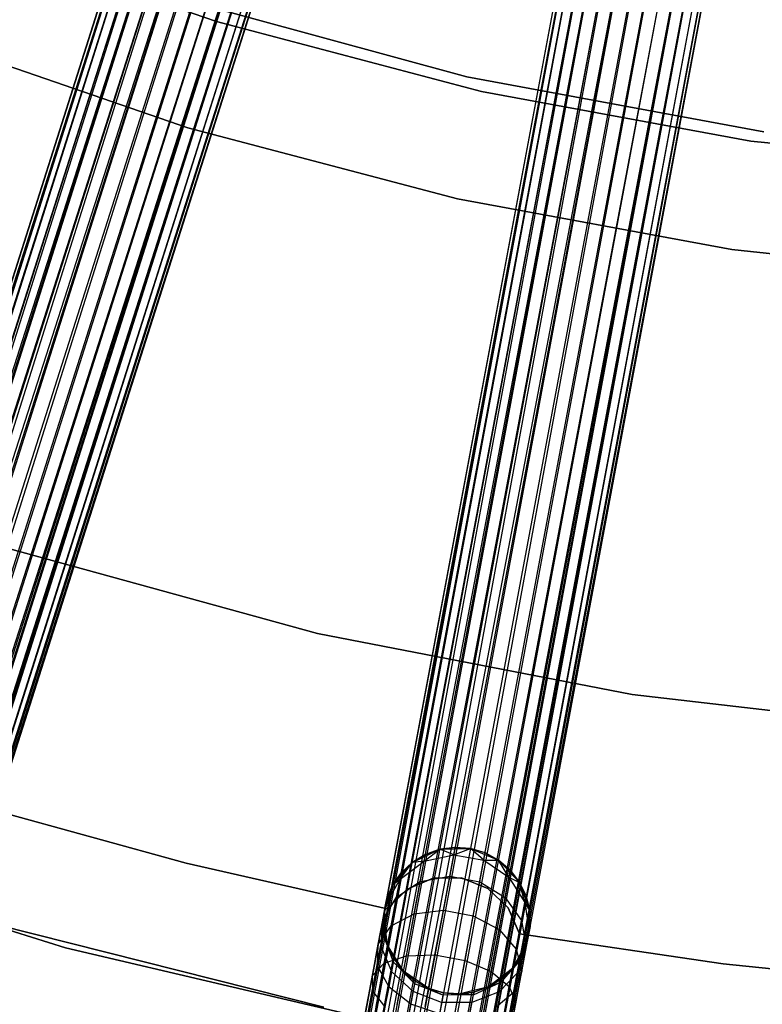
# Model space of a CAD drawing. Extents: x -189 to 189, y -189 to 189.
# Tile 88 of 256: x -17 to -7, y -61 to -47. Entities that reach past the tile are written whole.
import ezdxf

# ---------------------------------------------------------------- set-up
doc = ezdxf.new("R2010")
doc.units = 0
doc.header["$LTSCALE"] = 25.4
doc.layers.get('0').update_dxf_attribs({"linetype": 'CONTINUOUS'})

# ---------------------------------------------------------------- blocks, each defined once
blk = doc.blocks.new('CAMELEON-KENAI-C-12244_STL')
at = {"color": 0}
for p, q in [((-51.993, -160.263, -9.395), (-14.026, -40.915, -9.395)), ((-51.993, -160.263, -9.395), (-14.026, -40.915, -9.395)), ((-51.993, -160.263, -9.395), (-13.985, -40.928, -9.191)), ((-51.993, -160.263, -9.395), (-13.985, -40.928, -9.191)), ((-51.952, -160.276, -9.809), (-14.026, -40.915, -9.605)), ((-51.952, -160.276, -9.809), (-14.026, -40.915, -9.395)), ((-51.952, -160.276, -9.809), (-14.026, -40.915, -9.605)), ((-51.952, -160.276, -9.809), (-14.026, -40.915, -9.395)), ((-51.952, -160.276, -9.809), (-13.985, -40.928, -9.809)), ((-51.952, -160.276, -9.809), (-13.985, -40.928, -9.809)), ((-51.871, -160.302, -9), (-13.985, -40.928, -9.191)), ((-51.871, -160.302, -9), (-13.985, -40.928, -9.191)), ((-51.754, -160.339, -10.169), (-13.985, -40.928, -9.809)), ((-51.754, -160.339, -10.169), (-13.985, -40.928, -9.809)), ((-51.871, -160.302, -9), (-13.904, -40.954, -9)), ((-51.871, -160.302, -9), (-13.904, -40.954, -9)), ((-13.787, -40.991, -8.831), (-51.871, -160.302, -9)), ((-13.787, -40.991, -8.831), (-51.871, -160.302, -9)), ((-13.639, -41.039, -8.691), (-51.871, -160.302, -9)), ((-13.639, -41.039, -8.691), (-51.871, -160.302, -9)), ((-51.754, -160.339, -10.169), (-13.904, -40.954, -10)), ((-51.754, -160.339, -10.169), (-13.904, -40.954, -10)), ((-51.754, -160.339, -10.169), (-13.787, -40.991, -10.169)), ((-51.754, -160.339, -10.169), (-13.787, -40.991, -10.169)), ((-51.606, -160.387, -8.691), (-13.639, -41.039, -8.691)), ((-51.606, -160.387, -8.691), (-13.639, -41.039, -8.691)), ((-51.433, -160.441, -10.414), (-13.787, -40.991, -10.169)), ((-51.433, -160.441, -10.414), (-13.787, -40.991, -10.169)), ((-51.433, -160.441, -10.414), (-13.639, -41.039, -10.309)), ((-51.433, -160.441, -10.414), (-13.639, -41.039, -10.309)), ((-13.466, -41.093, -8.586), (-51.606, -160.387, -8.691)), ((-13.466, -41.093, -8.586), (-51.606, -160.387, -8.691)), ((-13.277, -41.154, -8.522), (-51.606, -160.387, -8.691)), ((-13.277, -41.154, -8.522), (-51.606, -160.387, -8.691)), ((-51.433, -160.441, -10.414), (-13.466, -41.093, -10.414)), ((-51.433, -160.441, -10.414), (-13.466, -41.093, -10.414)), ((-13.277, -41.154, -8.522), (-51.244, -160.502, -8.522)), ((-13.277, -41.154, -8.522), (-51.244, -160.502, -8.522)), ((-13.466, -41.093, -10.414), (-51.046, -160.565, -10.5)), ((-13.466, -41.093, -10.414), (-51.046, -160.565, -10.5)), ((-13.277, -41.154, -10.478), (-51.046, -160.565, -10.5)), ((-13.277, -41.154, -10.478), (-51.046, -160.565, -10.5)), ((-13.078, -41.217, -8.5), (-51.046, -160.565, -8.5)), ((-13.078, -41.217, -8.5), (-51.046, -160.565, -8.5)), ((-13.078, -41.217, -10.5), (-51.046, -160.565, -10.5)), ((-13.078, -41.217, -10.5), (-51.046, -160.565, -10.5)), ((-50.848, -160.628, -8.522), (-12.88, -41.28, -8.522)), ((-50.848, -160.628, -8.522), (-12.88, -41.28, -8.522)), ((-13.078, -41.217, -10.5), (-50.658, -160.688, -10.414)), ((-13.078, -41.217, -10.5), (-50.658, -160.688, -10.414)), ((-12.88, -41.28, -10.478), (-50.658, -160.688, -10.414)), ((-12.88, -41.28, -10.478), (-50.658, -160.688, -10.414)), ((-12.691, -41.34, -8.586), (-50.848, -160.628, -8.522)), ((-12.691, -41.34, -8.586), (-50.848, -160.628, -8.522)), ((-12.518, -41.395, -8.691), (-50.848, -160.628, -8.522)), ((-12.518, -41.395, -8.691), (-50.848, -160.628, -8.522)), ((-50.658, -160.688, -10.414), (-12.691, -41.34, -10.414)), ((-50.658, -160.688, -10.414), (-12.691, -41.34, -10.414)), ((-50.658, -160.688, -10.414), (-12.518, -41.395, -10.309)), ((-50.658, -160.688, -10.414), (-12.518, -41.395, -10.309)), ((-12.518, -41.395, -8.691), (-50.486, -160.743, -8.691)), ((-12.518, -41.395, -8.691), (-50.486, -160.743, -8.691)), ((-12.37, -41.442, -8.831), (-50.486, -160.743, -8.691)), ((-12.37, -41.442, -8.831), (-50.486, -160.743, -8.691)), ((-50.338, -160.79, -10.169), (-12.518, -41.395, -10.309)), ((-50.338, -160.79, -10.169), (-12.518, -41.395, -10.309)), ((-50.338, -160.79, -10.169), (-12.37, -41.442, -10.169)), ((-50.338, -160.79, -10.169), (-12.37, -41.442, -10.169)), ((-12.37, -41.442, -8.831), (-50.22, -160.827, -9)), ((-12.37, -41.442, -8.831), (-50.22, -160.827, -9)), ((-50.139, -160.853, -9.809), (-12.37, -41.442, -10.169)), ((-50.139, -160.853, -9.809), (-12.37, -41.442, -10.169)), ((-12.253, -41.479, -9), (-50.22, -160.827, -9)), ((-12.253, -41.479, -9), (-50.22, -160.827, -9)), ((-50.22, -160.827, -9), (-12.172, -41.505, -9.191)), ((-50.22, -160.827, -9), (-12.172, -41.505, -9.191)), ((-50.22, -160.827, -9), (-12.131, -41.518, -9.395)), ((-50.22, -160.827, -9), (-12.131, -41.518, -9.395)), ((-50.139, -160.853, -9.809), (-12.253, -41.479, -10)), ((-50.139, -160.853, -9.809), (-12.253, -41.479, -10)), ((-50.139, -160.853, -9.809), (-12.172, -41.505, -9.809)), ((-50.139, -160.853, -9.809), (-12.172, -41.505, -9.809)), ((-50.098, -160.866, -9.395), (-12.172, -41.505, -9.809)), ((-50.098, -160.866, -9.395), (-12.172, -41.505, -9.809)), ((-50.098, -160.866, -9.395), (-12.131, -41.518, -9.395)), ((-50.098, -160.866, -9.395), (-12.131, -41.518, -9.605)), ((-50.098, -160.866, -9.395), (-12.131, -41.518, -9.395)), ((-50.098, -160.866, -9.395), (-12.131, -41.518, -9.605)), ((-31.906, -165.44, -9.395), (-8.892, -42.331, -9.395)), ((-31.906, -165.44, -9.395), (-8.892, -42.331, -9.395)), ((-31.906, -165.44, -9.395), (-8.85, -42.339, -9.191)), ((-31.906, -165.44, -9.395), (-8.85, -42.339, -9.191)), ((-31.863, -165.448, -9.809), (-8.892, -42.331, -9.605)), ((-31.863, -165.448, -9.809), (-8.892, -42.331, -9.395)), ((-31.863, -165.448, -9.809), (-8.892, -42.331, -9.605)), ((-31.863, -165.448, -9.809), (-8.892, -42.331, -9.395)), ((-31.863, -165.448, -9.809), (-8.85, -42.339, -9.809)), ((-31.863, -165.448, -9.809), (-8.85, -42.339, -9.809)), ((-31.779, -165.464, -9), (-8.85, -42.339, -9.191)), ((-31.779, -165.464, -9), (-8.85, -42.339, -9.191)), ((-31.779, -165.464, -9), (-8.766, -42.354, -9)), ((-31.779, -165.464, -9), (-8.766, -42.354, -9)), ((-8.645, -42.377, -8.831), (-31.779, -165.464, -9)), ((-8.645, -42.377, -8.831), (-31.779, -165.464, -9)), ((-8.493, -42.405, -8.691), (-31.779, -165.464, -9)), ((-8.493, -42.405, -8.691), (-31.779, -165.464, -9)), ((-31.658, -165.486, -10.169), (-8.85, -42.339, -9.809)), ((-31.658, -165.486, -10.169), (-8.85, -42.339, -9.809)), ((-31.658, -165.486, -10.169), (-8.766, -42.354, -10)), ((-31.658, -165.486, -10.169), (-8.766, -42.354, -10)), ((-31.658, -165.486, -10.169), (-8.645, -42.377, -10.169)), ((-31.658, -165.486, -10.169), (-8.645, -42.377, -10.169)), ((-31.506, -165.515, -8.691), (-8.493, -42.405, -8.691)), ((-31.506, -165.515, -8.691), (-8.493, -42.405, -8.691)), ((-31.328, -165.548, -10.414), (-8.645, -42.377, -10.169)), ((-31.328, -165.548, -10.414), (-8.645, -42.377, -10.169)), ((-31.328, -165.548, -10.414), (-8.493, -42.405, -10.309)), ((-31.328, -165.548, -10.414), (-8.493, -42.405, -10.309)), ((-8.315, -42.439, -8.586), (-31.506, -165.515, -8.691)), ((-8.315, -42.439, -8.586), (-31.506, -165.515, -8.691)), ((-8.119, -42.475, -8.522), (-31.506, -165.515, -8.691)), ((-8.119, -42.475, -8.522), (-31.506, -165.515, -8.691)), ((-31.328, -165.548, -10.414), (-8.315, -42.439, -10.414)), ((-31.328, -165.548, -10.414), (-8.315, -42.439, -10.414)), ((-8.119, -42.475, -8.522), (-31.132, -165.584, -8.522)), ((-8.119, -42.475, -8.522), (-31.132, -165.584, -8.522)), ((-8.315, -42.439, -10.414), (-30.928, -165.623, -10.5)), ((-8.315, -42.439, -10.414), (-30.928, -165.623, -10.5)), ((-8.119, -42.475, -10.478), (-30.928, -165.623, -10.5)), ((-8.119, -42.475, -10.478), (-30.928, -165.623, -10.5)), ((-7.915, -42.513, -8.5), (-30.928, -165.623, -8.5)), ((-7.915, -42.513, -8.5), (-30.928, -165.623, -8.5)), ((-7.915, -42.513, -10.5), (-30.928, -165.623, -10.5)), ((-7.915, -42.513, -10.5), (-30.928, -165.623, -10.5)), ((-7.915, -42.513, -10.5), (-30.528, -165.697, -10.414)), ((-7.915, -42.513, -10.5), (-30.528, -165.697, -10.414)), ((-30.724, -165.661, -8.522), (-7.71, -42.552, -8.522)), ((-30.724, -165.661, -8.522), (-7.71, -42.552, -8.522)), ((-7.515, -42.588, -8.586), (-30.724, -165.661, -8.522)), ((-7.515, -42.588, -8.586), (-30.724, -165.661, -8.522)), ((-7.337, -42.621, -8.691), (-30.724, -165.661, -8.522)), ((-7.337, -42.621, -8.691), (-30.724, -165.661, -8.522)), ((-7.71, -42.552, -10.478), (-30.528, -165.697, -10.414)), ((-7.71, -42.552, -10.478), (-30.528, -165.697, -10.414)), ((-30.528, -165.697, -10.414), (-7.515, -42.588, -10.414)), ((-30.528, -165.697, -10.414), (-7.515, -42.588, -10.414)), ((-30.528, -165.697, -10.414), (-7.337, -42.621, -10.309)), ((-30.528, -165.697, -10.414), (-7.337, -42.621, -10.309)), ((-7.337, -42.621, -8.691), (-30.35, -165.731, -8.691)), ((-7.337, -42.621, -8.691), (-30.35, -165.731, -8.691)), ((-7.184, -42.65, -8.831), (-30.35, -165.731, -8.691)), ((-7.184, -42.65, -8.831), (-30.35, -165.731, -8.691)), ((-30.197, -165.759, -10.169), (-7.337, -42.621, -10.309)), ((-30.197, -165.759, -10.169), (-7.337, -42.621, -10.309)), ((-30.197, -165.759, -10.169), (-7.184, -42.65, -10.169)), ((-30.197, -165.759, -10.169), (-7.184, -42.65, -10.169)), ((-7.184, -42.65, -8.831), (-30.077, -165.782, -9)), ((-7.184, -42.65, -8.831), (-30.077, -165.782, -9)), ((-7.064, -42.673, -9), (-30.077, -165.782, -9)), ((-7.064, -42.673, -9), (-30.077, -165.782, -9)), ((-29.993, -165.797, -9.809), (-7.184, -42.65, -10.169)), ((-29.993, -165.797, -9.809), (-7.184, -42.65, -10.169)), ((-29.993, -165.797, -9.809), (-7.064, -42.673, -10)), ((-29.993, -165.797, -9.809), (-7.064, -42.673, -10)), ((-30.077, -165.782, -9), (-6.98, -42.688, -9.191)), ((-30.077, -165.782, -9), (-6.98, -42.688, -9.191)), ((-30.077, -165.782, -9), (-6.937, -42.696, -9.395)), ((-30.077, -165.782, -9), (-6.937, -42.696, -9.395)), ((-29.993, -165.797, -9.809), (-6.98, -42.688, -9.809)), ((-29.993, -165.797, -9.809), (-6.98, -42.688, -9.809)), ((-29.95, -165.805, -9.395), (-6.98, -42.688, -9.809)), ((-29.95, -165.805, -9.395), (-6.98, -42.688, -9.809)), ((-29.95, -165.805, -9.395), (-6.937, -42.696, -9.395)), ((-29.95, -165.805, -9.395), (-6.937, -42.696, -9.605)), ((-29.95, -165.805, -9.395), (-6.937, -42.696, -9.395)), ((-29.95, -165.805, -9.395), (-6.937, -42.696, -9.605)), ((-17.874, -45.946, -167), (-14.349, -47.167, -167)), ((-14.349, -47.167, -160.5), (-17.874, -45.946, -160.5)), ((-14.349, -47.167, -160.5), (-17.874, -45.946, -160.5)), ((-17.874, -45.946, -167), (-14.349, -47.167, -167)), ((-10.942, -47.919, -167), (-14.913, -46.834, -167)), ((-14.913, -46.834, -168), (-10.942, -47.919, -168)), ((-14.913, -46.834, -168), (-10.942, -47.919, -168)), ((-10.942, -47.919, -167), (-14.913, -46.834, -167)), ((-14.349, -47.167, -167), (-10.741, -48.118, -167)), ((-10.741, -48.118, -160.5), (-14.349, -47.167, -160.5)), ((-14.349, -47.167, -160.5), (-14.349, -47.167, -167)), ((-14.349, -47.167, -160.5), (-14.349, -47.167, -167)), ((-10.741, -48.118, -160.5), (-14.349, -47.167, -160.5)), ((-14.349, -47.167, -167), (-10.741, -48.118, -167)), ((-14.742, -48.615, -167), (-18.333, -47.377, -167)), ((-18.333, -47.377, -160.5), (-14.742, -48.615, -160.5)), ((-14.742, -48.615, -167), (-18.333, -47.377, -167)), ((-18.333, -47.377, -160.5), (-14.742, -48.615, -160.5)), ((-6.894, -48.668, -167), (-10.942, -47.919, -167)), ((-10.942, -47.919, -168), (-6.894, -48.668, -168)), ((-10.942, -47.919, -168), (-6.894, -48.668, -168)), ((-10.942, -47.919, -168), (-10.942, -47.919, -167)), ((-6.894, -48.668, -167), (-10.942, -47.919, -167)), ((-10.942, -47.919, -168), (-10.942, -47.919, -167)), ((-10.741, -48.118, -167), (-7.072, -48.794, -167)), ((-7.072, -48.794, -160.5), (-10.741, -48.118, -160.5)), ((-10.741, -48.118, -167), (-10.741, -48.118, -160.5)), ((-7.072, -48.794, -160.5), (-10.741, -48.118, -160.5)), ((-10.741, -48.118, -167), (-7.072, -48.794, -167)), ((-10.741, -48.118, -167), (-10.741, -48.118, -160.5)), ((-11.068, -49.582, -167), (-14.742, -48.615, -167)), ((-14.742, -48.615, -160.5), (-11.068, -49.582, -160.5)), ((-14.742, -48.615, -167), (-14.742, -48.615, -160.5)), ((-11.068, -49.582, -167), (-14.742, -48.615, -167)), ((-14.742, -48.615, -160.5), (-11.068, -49.582, -160.5)), ((-14.742, -48.615, -167), (-14.742, -48.615, -160.5)), ((-7.072, -48.794, -167), (-3.361, -49.19, -167)), ((-3.361, -49.19, -160.5), (-7.072, -48.794, -160.5)), ((-7.072, -48.794, -160.5), (-7.072, -48.794, -167)), ((-7.072, -48.794, -160.5), (-7.072, -48.794, -167)), ((-3.361, -49.19, -160.5), (-7.072, -48.794, -160.5)), ((-7.072, -48.794, -167), (-3.361, -49.19, -167)), ((-7.332, -50.272, -167), (-11.068, -49.582, -167)), ((-11.068, -49.582, -160.5), (-7.332, -50.272, -160.5)), ((-11.068, -49.582, -160.5), (-7.332, -50.272, -160.5)), ((-11.068, -49.582, -167), (-11.068, -49.582, -160.5)), ((-7.332, -50.272, -167), (-11.068, -49.582, -167)), ((-11.068, -49.582, -167), (-11.068, -49.582, -160.5)), ((-3.556, -50.68, -167), (-7.332, -50.272, -167)), ((-7.332, -50.272, -160.5), (-3.556, -50.68, -160.5)), ((-7.332, -50.272, -167), (-7.332, -50.272, -160.5)), ((-3.556, -50.68, -167), (-7.332, -50.272, -167)), ((-7.332, -50.272, -160.5), (-3.556, -50.68, -160.5)), ((-7.332, -50.272, -167), (-7.332, -50.272, -160.5)), ((-17.183, -54.35, -167), (-12.972, -55.507, -167)), ((-12.972, -55.507, -165), (-17.183, -54.35, -165)), ((-12.972, -55.507, -165), (-17.183, -54.35, -165)), ((-17.183, -54.35, -167), (-12.972, -55.507, -167)), ((-12.972, -55.507, -167), (-8.686, -56.338, -167)), ((-8.686, -56.338, -165), (-12.972, -55.507, -165)), ((-12.972, -55.507, -165), (-12.972, -55.507, -167)), ((-12.972, -55.507, -165), (-12.972, -55.507, -167)), ((-8.686, -56.338, -165), (-12.972, -55.507, -165)), ((-12.972, -55.507, -167), (-8.686, -56.338, -167)), ((-8.686, -56.338, -167), (-4.348, -56.839, -167)), ((-4.348, -56.839, -165), (-8.686, -56.338, -165)), ((-8.686, -56.338, -165), (-8.686, -56.338, -167)), ((-8.686, -56.338, -165), (-8.686, -56.338, -167)), ((-4.348, -56.839, -165), (-8.686, -56.338, -165)), ((-8.686, -56.338, -167), (-4.348, -56.839, -167)), ((-14.764, -58.638, -165), (-17.47, -57.889, -165)), ((-17.47, -57.889, -167), (-14.764, -58.638, -167)), ((-17.47, -57.889, -167), (-14.764, -58.638, -167)), ((-14.764, -58.638, -165), (-17.47, -57.889, -165)), ((-16.408, -59.791, -160.5), (-20.882, -58.378, -160.5)), ((-20.882, -58.378, -170), (-16.408, -59.791, -170)), ((-20.882, -58.378, -170), (-16.408, -59.791, -170)), ((-16.408, -59.791, -160.5), (-20.882, -58.378, -160.5)), ((-11.683, -58.626, -167), (-11.307, -58.448, -167)), ((-11.683, -58.626, -167), (-11.307, -58.448, -167)), ((-11.522, -58.611, -160.773), (-11.307, -58.448, -161.5)), ((-11.522, -58.611, -160.773), (-11.307, -58.448, -161.5)), ((-11.307, -58.448, -161.5), (-11.504, -58.517, -161.5)), ((-11.504, -58.517, -161.5), (-11.307, -58.448, -167)), ((-11.504, -58.517, -161.5), (-11.307, -58.448, -167)), ((-11.307, -58.448, -161.5), (-11.504, -58.517, -161.5)), ((-11.1, -58.421, -161.5), (-11.307, -58.448, -161.5)), ((-11.307, -58.448, -167), (-11.1, -58.421, -161.5)), ((-11.1, -58.421, -161.5), (-11.307, -58.448, -161.5)), ((-11.307, -58.448, -167), (-11.1, -58.421, -161.5)), ((-11.307, -58.448, -167), (-10.892, -58.438, -167)), ((-11.307, -58.448, -167), (-10.892, -58.438, -167)), ((-11.119, -58.521, -160.729), (-11.307, -58.448, -161.5)), ((-11.119, -58.521, -160.729), (-11.307, -58.448, -161.5)), ((-11.307, -58.448, -161.5), (-11.307, -58.448, -167)), ((-11.307, -58.448, -161.5), (-11.307, -58.448, -167)), ((-11.119, -58.521, -160.729), (-11.1, -58.421, -161.5)), ((-11.119, -58.521, -160.729), (-11.1, -58.421, -161.5)), ((-11.119, -58.521, -160.729), (-10.892, -58.438, -161.5)), ((-11.119, -58.521, -160.729), (-10.892, -58.438, -161.5)), ((-10.892, -58.438, -161.5), (-11.1, -58.421, -161.5)), ((-11.1, -58.421, -161.5), (-10.892, -58.438, -167)), ((-10.892, -58.438, -161.5), (-11.1, -58.421, -161.5)), ((-11.1, -58.421, -161.5), (-10.892, -58.438, -167)), ((-10.892, -58.438, -167), (-10.508, -58.597, -167)), ((-10.71, -58.597, -160.729), (-10.892, -58.438, -161.5)), ((-10.71, -58.597, -160.729), (-10.892, -58.438, -161.5)), ((-10.691, -58.497, -161.5), (-10.892, -58.438, -161.5)), ((-10.892, -58.438, -161.5), (-10.892, -58.438, -167)), ((-10.892, -58.438, -161.5), (-10.892, -58.438, -167)), ((-10.691, -58.497, -161.5), (-10.892, -58.438, -161.5)), ((-10.691, -58.497, -161.5), (-10.892, -58.438, -167)), ((-10.691, -58.497, -161.5), (-10.892, -58.438, -167)), ((-10.892, -58.438, -167), (-10.508, -58.597, -167)), ((-10.71, -58.597, -160.729), (-10.691, -58.497, -161.5)), ((-10.71, -58.597, -160.729), (-10.691, -58.497, -161.5)), ((-10.508, -58.597, -161.5), (-10.691, -58.497, -161.5)), ((-10.691, -58.497, -161.5), (-10.508, -58.597, -167)), ((-10.691, -58.497, -161.5), (-10.508, -58.597, -167)), ((-10.508, -58.597, -161.5), (-10.691, -58.497, -161.5)), ((-12.027, -59.261, -165), (-14.764, -58.638, -165)), ((-14.764, -58.638, -165), (-14.764, -58.638, -167)), ((-14.764, -58.638, -167), (-12.027, -59.261, -167)), ((-14.764, -58.638, -165), (-14.764, -58.638, -167)), ((-14.764, -58.638, -167), (-12.027, -59.261, -167)), ((-12.027, -59.261, -165), (-14.764, -58.638, -165)), ((-11.953, -58.942, -167), (-11.683, -58.626, -167)), ((-11.953, -58.942, -167), (-11.683, -58.626, -167)), ((-11.85, -58.854, -160.853), (-11.522, -58.611, -160.773)), ((-11.85, -58.854, -160.853), (-11.522, -58.611, -160.773)), ((-11.85, -58.854, -160.853), (-11.683, -58.626, -161.5)), ((-11.85, -58.854, -160.853), (-11.683, -58.626, -161.5)), ((-11.683, -58.626, -161.5), (-11.835, -58.77, -161.5)), ((-11.835, -58.77, -161.5), (-11.683, -58.626, -167)), ((-11.835, -58.77, -161.5), (-11.683, -58.626, -167)), ((-11.683, -58.626, -161.5), (-11.835, -58.77, -161.5)), ((-11.504, -58.517, -161.5), (-11.683, -58.626, -161.5)), ((-11.683, -58.626, -167), (-11.504, -58.517, -161.5)), ((-11.504, -58.517, -161.5), (-11.683, -58.626, -161.5)), ((-11.683, -58.626, -167), (-11.504, -58.517, -161.5)), ((-11.522, -58.611, -160.773), (-11.683, -58.626, -161.5)), ((-11.522, -58.611, -160.773), (-11.683, -58.626, -161.5)), ((-11.683, -58.626, -161.5), (-11.683, -58.626, -167)), ((-11.683, -58.626, -161.5), (-11.683, -58.626, -167)), ((-11.574, -58.887, -160.095), (-11.522, -58.611, -160.773)), ((-11.574, -58.887, -160.095), (-11.522, -58.611, -160.773)), ((-11.522, -58.611, -160.773), (-11.504, -58.517, -161.5)), ((-11.522, -58.611, -160.773), (-11.504, -58.517, -161.5)), ((-11.522, -58.611, -160.773), (-11.119, -58.521, -160.729)), ((-11.522, -58.611, -160.773), (-11.119, -58.521, -160.729)), ((-11.173, -58.813, -160.011), (-11.119, -58.521, -160.729)), ((-11.173, -58.813, -160.011), (-11.119, -58.521, -160.729)), ((-11.119, -58.521, -160.729), (-10.71, -58.597, -160.729)), ((-11.119, -58.521, -160.729), (-10.71, -58.597, -160.729)), ((-10.765, -58.89, -160.011), (-10.71, -58.597, -160.729)), ((-10.765, -58.89, -160.011), (-10.71, -58.597, -160.729)), ((-10.71, -58.597, -160.729), (-10.508, -58.597, -161.5)), ((-10.71, -58.597, -160.729), (-10.508, -58.597, -161.5)), ((-10.71, -58.597, -160.729), (-10.367, -58.827, -160.773)), ((-10.71, -58.597, -160.729), (-10.367, -58.827, -160.773)), ((-10.508, -58.597, -167), (-10.222, -58.899, -167)), ((-10.367, -58.827, -160.773), (-10.508, -58.597, -161.5)), ((-10.367, -58.827, -160.773), (-10.508, -58.597, -161.5)), ((-10.349, -58.733, -161.5), (-10.508, -58.597, -161.5)), ((-10.508, -58.597, -167), (-10.349, -58.733, -161.5)), ((-10.508, -58.597, -167), (-10.222, -58.899, -167)), ((-10.508, -58.597, -161.5), (-10.508, -58.597, -167)), ((-10.508, -58.597, -161.5), (-10.508, -58.597, -167)), ((-10.349, -58.733, -161.5), (-10.508, -58.597, -161.5)), ((-10.508, -58.597, -167), (-10.349, -58.733, -161.5)), ((-11.835, -58.77, -161.5), (-11.953, -58.942, -161.5)), ((-11.953, -58.942, -167), (-11.835, -58.77, -161.5)), ((-11.835, -58.77, -161.5), (-11.953, -58.942, -161.5)), ((-11.953, -58.942, -167), (-11.835, -58.77, -161.5)), ((-11.85, -58.854, -160.853), (-11.835, -58.77, -161.5)), ((-11.85, -58.854, -160.853), (-11.835, -58.77, -161.5)), ((-10.367, -58.827, -160.773), (-10.349, -58.733, -161.5)), ((-10.367, -58.827, -160.773), (-10.349, -58.733, -161.5)), ((-10.222, -58.899, -161.5), (-10.349, -58.733, -161.5)), ((-10.349, -58.733, -161.5), (-10.222, -58.899, -167)), ((-10.349, -58.733, -161.5), (-10.222, -58.899, -167)), ((-10.222, -58.899, -161.5), (-10.349, -58.733, -161.5)), ((-12.047, -59.206, -160.955), (-11.85, -58.854, -160.853)), ((-12.047, -59.206, -160.955), (-11.85, -58.854, -160.853)), ((-11.85, -58.854, -160.853), (-11.953, -58.942, -161.5)), ((-11.85, -58.854, -160.853), (-11.953, -58.942, -161.5)), ((-11.896, -59.099, -160.25), (-11.85, -58.854, -160.853)), ((-11.896, -59.099, -160.25), (-11.85, -58.854, -160.853)), ((-11.896, -59.099, -160.25), (-11.574, -58.887, -160.095)), ((-11.896, -59.099, -160.25), (-11.574, -58.887, -160.095)), ((-11.399, -58.841, -165), (-11.754, -58.99, -165)), ((-11.754, -58.99, -167), (-11.399, -58.841, -167)), ((-11.754, -58.99, -167), (-11.399, -58.841, -167)), ((-11.399, -58.841, -165), (-11.754, -58.99, -165)), ((-11.656, -59.326, -159.514), (-11.574, -58.887, -160.095)), ((-11.656, -59.326, -159.514), (-11.574, -58.887, -160.095)), ((-11.574, -58.887, -160.095), (-11.173, -58.813, -160.011)), ((-11.574, -58.887, -160.095), (-11.173, -58.813, -160.011)), ((-11.014, -58.838, -165), (-11.399, -58.841, -165)), ((-11.399, -58.841, -167), (-11.014, -58.838, -167)), ((-11.399, -58.841, -167), (-11.014, -58.838, -167)), ((-11.014, -58.838, -165), (-11.399, -58.841, -165)), ((-11.399, -58.841, -165), (-11.399, -58.841, -167)), ((-11.399, -58.841, -165), (-11.399, -58.841, -167)), ((-11.26, -59.278, -159.394), (-11.173, -58.813, -160.011)), ((-11.26, -59.278, -159.394), (-11.173, -58.813, -160.011)), ((-11.173, -58.813, -160.011), (-10.765, -58.89, -160.011)), ((-11.173, -58.813, -160.011), (-10.765, -58.89, -160.011)), ((-10.656, -58.981, -165), (-11.014, -58.838, -165)), ((-11.014, -58.838, -165), (-11.014, -58.838, -167)), ((-11.014, -58.838, -167), (-10.656, -58.981, -167)), ((-11.014, -58.838, -165), (-11.014, -58.838, -167)), ((-11.014, -58.838, -167), (-10.656, -58.981, -167)), ((-10.656, -58.981, -165), (-11.014, -58.838, -165)), ((-10.852, -59.355, -159.394), (-10.765, -58.89, -160.011)), ((-10.852, -59.355, -159.394), (-10.765, -58.89, -160.011)), ((-10.765, -58.89, -160.011), (-10.418, -59.103, -160.095)), ((-10.765, -58.89, -160.011), (-10.418, -59.103, -160.095)), ((-10.418, -59.103, -160.095), (-10.367, -58.827, -160.773)), ((-10.418, -59.103, -160.095), (-10.367, -58.827, -160.773)), ((-10.367, -58.827, -160.773), (-10.222, -58.899, -161.5)), ((-10.367, -58.827, -160.773), (-10.222, -58.899, -161.5)), ((-10.367, -58.827, -160.773), (-10.148, -59.172, -160.853)), ((-10.367, -58.827, -160.773), (-10.148, -59.172, -160.853)), ((-10.222, -58.899, -167), (-10.084, -59.292, -167)), ((-10.148, -59.172, -160.853), (-10.222, -58.899, -161.5)), ((-10.148, -59.172, -160.853), (-10.222, -58.899, -161.5)), ((-10.132, -59.088, -161.5), (-10.222, -58.899, -161.5)), ((-10.222, -58.899, -167), (-10.132, -59.088, -161.5)), ((-10.222, -58.899, -167), (-10.084, -59.292, -167)), ((-10.222, -58.899, -161.5), (-10.222, -58.899, -167)), ((-10.222, -58.899, -161.5), (-10.222, -58.899, -167)), ((-10.132, -59.088, -161.5), (-10.222, -58.899, -161.5)), ((-10.222, -58.899, -167), (-10.132, -59.088, -161.5)), ((-12.072, -59.341, -167), (-11.953, -58.942, -167)), ((-12.072, -59.341, -167), (-11.953, -58.942, -167)), ((-12.047, -59.206, -160.955), (-11.953, -58.942, -161.5)), ((-12.047, -59.206, -160.955), (-11.953, -58.942, -161.5)), ((-11.953, -58.942, -161.5), (-12.034, -59.135, -161.5)), ((-12.034, -59.135, -161.5), (-11.953, -58.942, -167)), ((-12.034, -59.135, -161.5), (-11.953, -58.942, -167)), ((-11.953, -58.942, -161.5), (-12.034, -59.135, -161.5)), ((-11.754, -58.99, -165), (-12.027, -59.261, -165)), ((-12.027, -59.261, -167), (-11.754, -58.99, -167)), ((-12.027, -59.261, -167), (-11.754, -58.99, -167)), ((-11.754, -58.99, -165), (-12.027, -59.261, -165)), ((-11.953, -58.942, -161.5), (-11.953, -58.942, -167)), ((-11.953, -58.942, -161.5), (-11.953, -58.942, -167)), ((-11.754, -58.99, -165), (-11.754, -58.99, -167)), ((-11.754, -58.99, -165), (-11.754, -58.99, -167)), ((-10.379, -59.247, -165), (-10.656, -58.981, -165)), ((-10.656, -58.981, -165), (-10.656, -58.981, -167)), ((-10.656, -58.981, -167), (-10.379, -59.247, -167)), ((-10.656, -58.981, -165), (-10.656, -58.981, -167)), ((-10.656, -58.981, -167), (-10.379, -59.247, -167)), ((-10.379, -59.247, -165), (-10.656, -58.981, -165)), ((-12.086, -59.412, -160.448), (-11.896, -59.099, -160.25)), ((-12.086, -59.412, -160.448), (-11.896, -59.099, -160.25)), ((-12.072, -59.341, -167), (-12.034, -59.135, -161.5)), ((-12.072, -59.341, -167), (-12.034, -59.135, -161.5)), ((-12.047, -59.206, -160.955), (-12.034, -59.135, -161.5)), ((-12.047, -59.206, -160.955), (-12.034, -59.135, -161.5)), ((-11.969, -59.49, -159.732), (-11.896, -59.099, -160.25)), ((-11.969, -59.49, -159.732), (-11.896, -59.099, -160.25)), ((-10.5, -59.542, -159.514), (-10.418, -59.103, -160.095)), ((-10.5, -59.542, -159.514), (-10.418, -59.103, -160.095)), ((-10.418, -59.103, -160.095), (-10.194, -59.417, -160.25)), ((-10.418, -59.103, -160.095), (-10.194, -59.417, -160.25)), ((-10.194, -59.417, -160.25), (-10.148, -59.172, -160.853)), ((-10.194, -59.417, -160.25), (-10.148, -59.172, -160.853)), ((-10.148, -59.172, -160.853), (-10.132, -59.088, -161.5)), ((-10.148, -59.172, -160.853), (-10.132, -59.088, -161.5)), ((-10.148, -59.172, -160.853), (-10.084, -59.292, -161.5)), ((-10.148, -59.172, -160.853), (-10.084, -59.292, -161.5)), ((-10.148, -59.172, -160.853), (-10.092, -59.571, -160.955)), ((-10.148, -59.172, -160.853), (-10.092, -59.571, -160.955)), ((-10.084, -59.292, -161.5), (-10.132, -59.088, -161.5)), ((-10.132, -59.088, -161.5), (-10.084, -59.292, -167)), ((-10.132, -59.088, -161.5), (-10.084, -59.292, -167)), ((-10.084, -59.292, -161.5), (-10.132, -59.088, -161.5)), ((-12.086, -59.412, -160.448), (-12.047, -59.206, -160.955)), ((-12.086, -59.412, -160.448), (-12.047, -59.206, -160.955)), ((-12.078, -59.606, -161.062), (-12.047, -59.206, -160.955)), ((-12.078, -59.606, -161.062), (-12.047, -59.206, -160.955)), ((-12.047, -59.206, -160.955), (-12.072, -59.341, -161.5)), ((-12.047, -59.206, -160.955), (-12.072, -59.341, -161.5)), ((-12.027, -59.261, -165), (-12.027, -59.261, -167)), ((-12.027, -59.261, -165), (-12.027, -59.261, -167)), ((-11.656, -59.326, -159.514), (-11.26, -59.278, -159.394)), ((-11.656, -59.326, -159.514), (-11.26, -59.278, -159.394)), ((-11.374, -59.885, -158.921), (-11.26, -59.278, -159.394)), ((-11.374, -59.885, -158.921), (-11.26, -59.278, -159.394)), ((-11.26, -59.278, -159.394), (-10.852, -59.355, -159.394)), ((-11.26, -59.278, -159.394), (-10.852, -59.355, -159.394)), ((-10.223, -59.599, -165), (-10.379, -59.247, -165)), ((-10.379, -59.247, -165), (-10.379, -59.247, -167)), ((-10.379, -59.247, -167), (-10.223, -59.599, -167)), ((-10.379, -59.247, -165), (-10.379, -59.247, -167)), ((-10.379, -59.247, -167), (-10.223, -59.599, -167)), ((-10.223, -59.599, -165), (-10.379, -59.247, -165)), ((-10.084, -59.292, -167), (-10.117, -59.706, -167)), ((-10.084, -59.292, -167), (-10.117, -59.706, -167)), ((-10.092, -59.571, -160.955), (-10.084, -59.292, -161.5)), ((-10.092, -59.571, -160.955), (-10.084, -59.292, -161.5)), ((-10.079, -59.501, -161.5), (-10.084, -59.292, -161.5)), ((-10.084, -59.292, -167), (-10.079, -59.501, -161.5)), ((-10.084, -59.292, -161.5), (-10.084, -59.292, -167)), ((-10.084, -59.292, -161.5), (-10.084, -59.292, -167)), ((-10.079, -59.501, -161.5), (-10.084, -59.292, -161.5)), ((-10.084, -59.292, -167), (-10.079, -59.501, -161.5)), ((-12.147, -59.741, -160.012), (-12.086, -59.412, -160.448)), ((-12.147, -59.741, -160.012), (-12.086, -59.412, -160.448)), ((-12.109, -59.772, -160.655), (-12.086, -59.412, -160.448)), ((-12.109, -59.772, -160.655), (-12.086, -59.412, -160.448)), ((-12.078, -59.606, -161.062), (-12.072, -59.341, -161.5)), ((-12.078, -59.606, -161.062), (-12.072, -59.341, -161.5)), ((-12.019, -59.753, -167), (-12.072, -59.341, -167)), ((-12.072, -59.341, -161.5), (-12.067, -59.55, -161.5)), ((-12.072, -59.341, -161.5), (-12.072, -59.341, -167)), ((-12.067, -59.55, -161.5), (-12.072, -59.341, -167)), ((-12.019, -59.753, -167), (-12.072, -59.341, -167)), ((-12.067, -59.55, -161.5), (-12.072, -59.341, -167)), ((-12.072, -59.341, -161.5), (-12.067, -59.55, -161.5)), ((-12.072, -59.341, -161.5), (-12.072, -59.341, -167)), ((-11.969, -59.49, -159.732), (-11.656, -59.326, -159.514)), ((-11.969, -59.49, -159.732), (-11.656, -59.326, -159.514)), ((-11.763, -59.898, -159.067), (-11.656, -59.326, -159.514)), ((-11.763, -59.898, -159.067), (-11.656, -59.326, -159.514)), ((-10.965, -59.961, -158.921), (-10.852, -59.355, -159.394)), ((-10.965, -59.961, -158.921), (-10.852, -59.355, -159.394)), ((-10.852, -59.355, -159.394), (-10.5, -59.542, -159.514)), ((-10.852, -59.355, -159.394), (-10.5, -59.542, -159.514)), ((-10.267, -59.808, -159.732), (-10.194, -59.417, -160.25)), ((-10.267, -59.808, -159.732), (-10.194, -59.417, -160.25)), ((-10.194, -59.417, -160.25), (-10.13, -59.778, -160.448)), ((-10.194, -59.417, -160.25), (-10.13, -59.778, -160.448)), ((-12.89, -60.597, -167), (-17.382, -59.463, -167)), ((-17.382, -59.463, -168), (-12.89, -60.597, -168)), ((-12.89, -60.597, -167), (-17.382, -59.463, -167)), ((-17.382, -59.463, -168), (-12.89, -60.597, -168)), ((-12.147, -59.741, -160.012), (-11.969, -59.49, -159.732)), ((-12.147, -59.741, -160.012), (-11.969, -59.49, -159.732)), ((-12.078, -59.606, -161.062), (-12.067, -59.55, -161.5)), ((-12.078, -59.606, -161.062), (-12.067, -59.55, -161.5)), ((-12.067, -59.55, -161.5), (-12.019, -59.753, -161.5)), ((-12.019, -59.753, -167), (-12.067, -59.55, -161.5)), ((-12.067, -59.55, -161.5), (-12.019, -59.753, -161.5)), ((-12.019, -59.753, -167), (-12.067, -59.55, -161.5)), ((-12.064, -59.999, -159.335), (-11.969, -59.49, -159.732)), ((-12.064, -59.999, -159.335), (-11.969, -59.49, -159.732)), ((-10.607, -60.114, -159.067), (-10.5, -59.542, -159.514)), ((-10.607, -60.114, -159.067), (-10.5, -59.542, -159.514)), ((-10.5, -59.542, -159.514), (-10.267, -59.808, -159.732)), ((-10.5, -59.542, -159.514), (-10.267, -59.808, -159.732)), ((-10.092, -59.571, -160.955), (-10.208, -59.956, -161.062)), ((-10.092, -59.571, -160.955), (-10.208, -59.956, -161.062)), ((-10.197, -59.899, -161.5), (-10.092, -59.571, -160.955)), ((-10.197, -59.899, -161.5), (-10.092, -59.571, -160.955)), ((-10.13, -59.778, -160.448), (-10.092, -59.571, -160.955)), ((-10.13, -59.778, -160.448), (-10.092, -59.571, -160.955)), ((-10.079, -59.501, -161.5), (-10.117, -59.706, -167)), ((-10.079, -59.501, -161.5), (-10.117, -59.706, -167)), ((-10.117, -59.706, -161.5), (-10.092, -59.571, -160.955)), ((-10.117, -59.706, -161.5), (-10.092, -59.571, -160.955)), ((-10.092, -59.571, -160.955), (-10.079, -59.501, -161.5)), ((-10.092, -59.571, -160.955), (-10.079, -59.501, -161.5)), ((-12.109, -59.772, -160.655), (-12.078, -59.606, -161.062)), ((-12.109, -59.772, -160.655), (-12.078, -59.606, -161.062)), ((-11.937, -59.986, -161.156), (-12.078, -59.606, -161.062)), ((-12.078, -59.606, -161.062), (-12.019, -59.753, -161.5)), ((-12.078, -59.606, -161.062), (-12.019, -59.753, -161.5)), ((-11.937, -59.986, -161.156), (-12.078, -59.606, -161.062)), ((-10.117, -59.706, -167), (-10.316, -60.071, -167)), ((-10.117, -59.706, -167), (-10.316, -60.071, -167)), ((-7.447, -60.01, -165), (-10.223, -59.599, -165)), ((-10.223, -59.599, -165), (-10.223, -59.599, -167)), ((-10.223, -59.599, -167), (-7.447, -60.01, -167)), ((-10.223, -59.599, -165), (-10.223, -59.599, -167)), ((-10.223, -59.599, -167), (-7.447, -60.01, -167)), ((-7.447, -60.01, -165), (-10.223, -59.599, -165)), ((-10.197, -59.899, -161.5), (-10.117, -59.706, -161.5)), ((-10.117, -59.706, -167), (-10.197, -59.899, -161.5)), ((-10.197, -59.899, -161.5), (-10.117, -59.706, -161.5)), ((-10.117, -59.706, -167), (-10.197, -59.899, -161.5)), ((-10.117, -59.706, -161.5), (-10.117, -59.706, -167)), ((-10.117, -59.706, -161.5), (-10.117, -59.706, -167)), ((-11.839, -60.862, -160.5), (-16.408, -59.791, -160.5)), ((-16.408, -59.791, -170), (-11.839, -60.862, -170)), ((-16.408, -59.791, -170), (-11.839, -60.862, -170)), ((-16.408, -59.791, -170), (-16.408, -59.791, -160.5)), ((-11.839, -60.862, -160.5), (-16.408, -59.791, -160.5)), ((-16.408, -59.791, -170), (-16.408, -59.791, -160.5)), ((-12.227, -60.169, -159.677), (-12.147, -59.741, -160.012)), ((-12.227, -60.169, -159.677), (-12.147, -59.741, -160.012)), ((-12.158, -60.036, -160.304), (-12.147, -59.741, -160.012)), ((-12.158, -60.036, -160.304), (-12.147, -59.741, -160.012)), ((-12.158, -60.036, -160.304), (-12.109, -59.772, -160.655)), ((-12.158, -60.036, -160.304), (-12.109, -59.772, -160.655)), ((-11.962, -60.117, -160.835), (-12.109, -59.772, -160.655)), ((-11.962, -60.117, -160.835), (-12.109, -59.772, -160.655)), ((-11.802, -60.108, -167), (-12.019, -59.753, -167)), ((-11.937, -59.986, -161.156), (-12.019, -59.753, -161.5)), ((-12.019, -59.753, -161.5), (-11.929, -59.942, -161.5)), ((-11.937, -59.986, -161.156), (-12.019, -59.753, -161.5)), ((-11.929, -59.942, -161.5), (-12.019, -59.753, -167)), ((-11.802, -60.108, -167), (-12.019, -59.753, -167)), ((-11.929, -59.942, -161.5), (-12.019, -59.753, -167)), ((-12.019, -59.753, -161.5), (-11.929, -59.942, -161.5)), ((-12.019, -59.753, -161.5), (-12.019, -59.753, -167)), ((-12.019, -59.753, -161.5), (-12.019, -59.753, -167)), ((-10.362, -60.317, -159.335), (-10.267, -59.808, -159.732)), ((-10.362, -60.317, -159.335), (-10.267, -59.808, -159.732)), ((-10.267, -59.808, -159.732), (-10.192, -60.107, -160.012)), ((-10.267, -59.808, -159.732), (-10.192, -60.107, -160.012)), ((-10.13, -59.778, -160.448), (-10.239, -60.122, -160.655)), ((-10.13, -59.778, -160.448), (-10.239, -60.122, -160.655)), ((-10.192, -60.107, -160.012), (-10.13, -59.778, -160.448)), ((-10.192, -60.107, -160.012), (-10.13, -59.778, -160.448)), ((-12.064, -59.999, -159.335), (-11.763, -59.898, -159.067)), ((-12.064, -59.999, -159.335), (-11.763, -59.898, -159.067)), ((-11.962, -60.117, -160.835), (-11.937, -59.986, -161.156)), ((-11.962, -60.117, -160.835), (-11.937, -59.986, -161.156)), ((-11.937, -59.986, -161.156), (-11.929, -59.942, -161.5)), ((-11.937, -59.986, -161.156), (-11.929, -59.942, -161.5)), ((-11.65, -60.28, -161.219), (-11.937, -59.986, -161.156)), ((-11.937, -59.986, -161.156), (-11.802, -60.108, -161.5)), ((-11.937, -59.986, -161.156), (-11.802, -60.108, -161.5)), ((-11.65, -60.28, -161.219), (-11.937, -59.986, -161.156)), ((-11.929, -59.942, -161.5), (-11.802, -60.108, -161.5)), ((-11.802, -60.108, -167), (-11.929, -59.942, -161.5)), ((-11.929, -59.942, -161.5), (-11.802, -60.108, -161.5)), ((-11.802, -60.108, -167), (-11.929, -59.942, -161.5)), ((-11.887, -60.564, -158.787), (-11.763, -59.898, -159.067)), ((-11.887, -60.564, -158.787), (-11.763, -59.898, -159.067)), ((-11.763, -59.898, -159.067), (-11.374, -59.885, -158.921)), ((-11.763, -59.898, -159.067), (-11.374, -59.885, -158.921)), ((-11.506, -60.591, -158.623), (-11.374, -59.885, -158.921)), ((-11.506, -60.591, -158.623), (-11.374, -59.885, -158.921)), ((-11.374, -59.885, -158.921), (-10.965, -59.961, -158.921)), ((-11.374, -59.885, -158.921), (-10.965, -59.961, -158.921)), ((-11.097, -60.667, -158.623), (-10.965, -59.961, -158.921)), ((-11.097, -60.667, -158.623), (-10.965, -59.961, -158.921)), ((-10.965, -59.961, -158.921), (-10.607, -60.114, -159.067)), ((-10.965, -59.961, -158.921), (-10.607, -60.114, -159.067)), ((-10.208, -59.956, -161.062), (-10.476, -60.259, -161.156)), ((-10.208, -59.956, -161.062), (-10.476, -60.259, -161.156)), ((-10.468, -60.215, -161.5), (-10.208, -59.956, -161.062)), ((-10.468, -60.215, -161.5), (-10.208, -59.956, -161.062)), ((-10.316, -60.071, -161.5), (-10.197, -59.899, -161.5)), ((-10.197, -59.899, -161.5), (-10.316, -60.071, -167)), ((-10.197, -59.899, -161.5), (-10.316, -60.071, -167)), ((-10.316, -60.071, -161.5), (-10.197, -59.899, -161.5)), ((-10.316, -60.071, -161.5), (-10.208, -59.956, -161.062)), ((-10.316, -60.071, -161.5), (-10.208, -59.956, -161.062)), ((-10.239, -60.122, -160.655), (-10.208, -59.956, -161.062)), ((-10.239, -60.122, -160.655), (-10.208, -59.956, -161.062)), ((-10.197, -59.899, -161.5), (-10.208, -59.956, -161.062)), ((-10.197, -59.899, -161.5), (-10.208, -59.956, -161.062)), ((-12.227, -60.169, -159.677), (-12.064, -59.999, -159.335)), ((-12.227, -60.169, -159.677), (-12.064, -59.999, -159.335)), ((-12.222, -60.381, -160.036), (-12.158, -60.036, -160.304)), ((-12.222, -60.381, -160.036), (-12.158, -60.036, -160.304)), ((-12.175, -60.591, -159.085), (-12.064, -59.999, -159.335)), ((-12.175, -60.591, -159.085), (-12.064, -59.999, -159.335)), ((-12, -60.325, -160.559), (-12.158, -60.036, -160.304)), ((-12, -60.325, -160.559), (-12.158, -60.036, -160.304)), ((-12, -60.325, -160.559), (-11.962, -60.117, -160.835)), ((-12, -60.325, -160.559), (-11.962, -60.117, -160.835)), ((-11.67, -60.387, -160.957), (-11.962, -60.117, -160.835)), ((-11.67, -60.387, -160.957), (-11.962, -60.117, -160.835)), ((-11.459, -60.344, -167), (-11.802, -60.108, -167)), ((-11.65, -60.28, -161.219), (-11.802, -60.108, -161.5)), ((-11.802, -60.108, -161.5), (-11.643, -60.244, -161.5)), ((-11.65, -60.28, -161.219), (-11.802, -60.108, -161.5)), ((-11.643, -60.244, -161.5), (-11.802, -60.108, -167)), ((-11.459, -60.344, -167), (-11.802, -60.108, -167)), ((-11.643, -60.244, -161.5), (-11.802, -60.108, -167)), ((-11.802, -60.108, -161.5), (-11.643, -60.244, -161.5)), ((-11.802, -60.108, -161.5), (-11.802, -60.108, -167)), ((-11.802, -60.108, -161.5), (-11.802, -60.108, -167)), ((-10.731, -60.78, -158.787), (-10.607, -60.114, -159.067)), ((-10.731, -60.78, -158.787), (-10.607, -60.114, -159.067)), ((-10.316, -60.071, -167), (-10.646, -60.324, -167)), ((-10.316, -60.071, -167), (-10.646, -60.324, -167)), ((-10.607, -60.114, -159.067), (-10.362, -60.317, -159.335)), ((-10.607, -60.114, -159.067), (-10.362, -60.317, -159.335)), ((-10.468, -60.215, -161.5), (-10.316, -60.071, -161.5)), ((-10.316, -60.071, -167), (-10.468, -60.215, -161.5)), ((-10.468, -60.215, -161.5), (-10.316, -60.071, -161.5)), ((-10.316, -60.071, -167), (-10.468, -60.215, -161.5)), ((-10.316, -60.071, -161.5), (-10.316, -60.071, -167)), ((-10.316, -60.071, -161.5), (-10.316, -60.071, -167)), ((-10.192, -60.107, -160.012), (-10.288, -60.386, -160.304)), ((-10.192, -60.107, -160.012), (-10.288, -60.386, -160.304)), ((-10.272, -60.535, -159.677), (-10.192, -60.107, -160.012)), ((-10.272, -60.535, -159.677), (-10.192, -60.107, -160.012)), ((-4.654, -60.292, -165), (-7.447, -60.01, -165)), ((-7.447, -60.01, -165), (-7.447, -60.01, -167)), ((-7.447, -60.01, -167), (-4.654, -60.292, -167)), ((-7.447, -60.01, -165), (-7.447, -60.01, -167)), ((-7.447, -60.01, -167), (-4.654, -60.292, -167)), ((-4.654, -60.292, -165), (-7.447, -60.01, -165)), ((-12.32, -60.668, -159.467), (-12.227, -60.169, -159.677)), ((-12.32, -60.668, -159.467), (-12.227, -60.169, -159.677)), ((-12.222, -60.381, -160.036), (-12.227, -60.169, -159.677)), ((-12.222, -60.381, -160.036), (-12.227, -60.169, -159.677)), ((-11.65, -60.28, -161.219), (-11.643, -60.244, -161.5)), ((-11.65, -60.28, -161.219), (-11.643, -60.244, -161.5)), ((-11.643, -60.244, -161.5), (-11.459, -60.344, -161.5)), ((-11.459, -60.344, -167), (-11.643, -60.244, -161.5)), ((-11.643, -60.244, -161.5), (-11.459, -60.344, -161.5)), ((-11.459, -60.344, -167), (-11.643, -60.244, -161.5)), ((-10.646, -60.324, -161.5), (-10.468, -60.215, -161.5)), ((-10.468, -60.215, -161.5), (-10.646, -60.324, -167)), ((-10.468, -60.215, -161.5), (-10.646, -60.324, -167)), ((-10.646, -60.324, -161.5), (-10.468, -60.215, -161.5)), ((-10.239, -60.122, -160.655), (-10.501, -60.39, -160.835)), ((-10.239, -60.122, -160.655), (-10.501, -60.39, -160.835)), ((-10.476, -60.259, -161.156), (-10.468, -60.215, -161.5)), ((-10.476, -60.259, -161.156), (-10.468, -60.215, -161.5)), ((-10.288, -60.386, -160.304), (-10.239, -60.122, -160.655)), ((-10.288, -60.386, -160.304), (-10.239, -60.122, -160.655)), ((-12.297, -60.782, -159.867), (-12.222, -60.381, -160.036)), ((-12.297, -60.782, -159.867), (-12.222, -60.381, -160.036)), ((-12.051, -60.596, -160.347), (-12.222, -60.381, -160.036)), ((-12.051, -60.596, -160.347), (-12.222, -60.381, -160.036)), ((-12.051, -60.596, -160.347), (-12, -60.325, -160.559)), ((-12.051, -60.596, -160.347), (-12, -60.325, -160.559)), ((-11.701, -60.557, -160.732), (-12, -60.325, -160.559)), ((-11.701, -60.557, -160.732), (-12, -60.325, -160.559)), ((-11.701, -60.557, -160.732), (-11.67, -60.387, -160.957)), ((-11.701, -60.557, -160.732), (-11.67, -60.387, -160.957)), ((-11.67, -60.387, -160.957), (-11.65, -60.28, -161.219)), ((-11.67, -60.387, -160.957), (-11.65, -60.28, -161.219)), ((-11.284, -60.535, -161), (-11.67, -60.387, -160.957)), ((-11.284, -60.535, -161), (-11.67, -60.387, -160.957)), ((-11.265, -60.437, -161.241), (-11.65, -60.28, -161.219)), ((-11.65, -60.28, -161.219), (-11.459, -60.344, -161.5)), ((-11.65, -60.28, -161.219), (-11.459, -60.344, -161.5)), ((-11.265, -60.437, -161.241), (-11.65, -60.28, -161.219)), ((-11.259, -60.404, -167), (-11.459, -60.344, -167)), ((-11.265, -60.437, -161.241), (-11.459, -60.344, -161.5)), ((-11.459, -60.344, -161.5), (-11.259, -60.404, -161.5)), ((-11.265, -60.437, -161.241), (-11.459, -60.344, -161.5)), ((-11.459, -60.344, -161.5), (-11.259, -60.404, -161.5)), ((-11.459, -60.344, -161.5), (-11.459, -60.344, -167)), ((-11.259, -60.404, -167), (-11.459, -60.344, -167)), ((-11.459, -60.344, -161.5), (-11.459, -60.344, -167)), ((-10.646, -60.324, -167), (-11.051, -60.42, -167)), ((-10.646, -60.324, -167), (-11.051, -60.42, -167)), ((-10.85, -60.43, -161.219), (-10.476, -60.259, -161.156)), ((-10.85, -60.43, -161.219), (-10.476, -60.259, -161.156)), ((-10.843, -60.393, -161.5), (-10.476, -60.259, -161.156)), ((-10.843, -60.393, -161.5), (-10.476, -60.259, -161.156)), ((-10.843, -60.393, -161.5), (-10.646, -60.324, -161.5)), ((-10.646, -60.324, -167), (-10.843, -60.393, -161.5)), ((-10.843, -60.393, -161.5), (-10.646, -60.324, -161.5)), ((-10.646, -60.324, -167), (-10.843, -60.393, -161.5)), ((-10.646, -60.324, -161.5), (-10.476, -60.259, -161.156)), ((-10.646, -60.324, -161.5), (-10.476, -60.259, -161.156)), ((-10.646, -60.324, -161.5), (-10.646, -60.324, -167)), ((-10.646, -60.324, -161.5), (-10.646, -60.324, -167)), ((-10.288, -60.386, -160.304), (-10.539, -60.598, -160.559)), ((-10.288, -60.386, -160.304), (-10.539, -60.598, -160.559)), ((-10.501, -60.39, -160.835), (-10.476, -60.259, -161.156)), ((-10.501, -60.39, -160.835), (-10.476, -60.259, -161.156)), ((-10.473, -60.91, -159.085), (-10.362, -60.317, -159.335)), ((-10.473, -60.91, -159.085), (-10.362, -60.317, -159.335)), ((-10.362, -60.317, -159.335), (-10.272, -60.535, -159.677)), ((-10.362, -60.317, -159.335), (-10.272, -60.535, -159.677)), ((-10.353, -60.73, -160.036), (-10.288, -60.386, -160.304)), ((-10.353, -60.73, -160.036), (-10.288, -60.386, -160.304)), ((-11.265, -60.437, -161.241), (-11.284, -60.535, -161)), ((-11.265, -60.437, -161.241), (-11.284, -60.535, -161)), ((-11.259, -60.404, -161.5), (-11.265, -60.437, -161.241)), ((-11.259, -60.404, -161.5), (-11.265, -60.437, -161.241)), ((-10.85, -60.43, -161.219), (-11.265, -60.437, -161.241)), ((-10.85, -60.43, -161.219), (-11.265, -60.437, -161.241)), ((-11.051, -60.42, -167), (-11.259, -60.404, -167)), ((-11.259, -60.404, -161.5), (-11.051, -60.42, -161.5)), ((-10.85, -60.43, -161.219), (-11.259, -60.404, -161.5)), ((-10.85, -60.43, -161.219), (-11.259, -60.404, -161.5)), ((-11.259, -60.404, -161.5), (-11.051, -60.42, -161.5)), ((-11.259, -60.404, -161.5), (-11.259, -60.404, -167)), ((-11.051, -60.42, -167), (-11.259, -60.404, -167)), ((-11.259, -60.404, -161.5), (-11.259, -60.404, -167)), ((-11.051, -60.42, -161.5), (-10.843, -60.393, -161.5)), ((-10.843, -60.393, -161.5), (-11.051, -60.42, -167)), ((-10.843, -60.393, -161.5), (-11.051, -60.42, -167)), ((-11.051, -60.42, -161.5), (-10.843, -60.393, -161.5)), ((-11.051, -60.42, -161.5), (-10.85, -60.43, -161.219)), ((-11.051, -60.42, -161.5), (-10.85, -60.43, -161.219)), ((-11.051, -60.42, -161.5), (-11.051, -60.42, -167)), ((-11.051, -60.42, -161.5), (-11.051, -60.42, -167)), ((-10.501, -60.39, -160.835), (-10.87, -60.536, -160.957)), ((-10.501, -60.39, -160.835), (-10.87, -60.536, -160.957)), ((-10.87, -60.536, -160.957), (-10.85, -60.43, -161.219)), ((-10.87, -60.536, -160.957), (-10.85, -60.43, -161.219)), ((-10.843, -60.393, -161.5), (-10.85, -60.43, -161.219)), ((-10.843, -60.393, -161.5), (-10.85, -60.43, -161.219)), ((-10.539, -60.598, -160.559), (-10.501, -60.39, -160.835)), ((-10.539, -60.598, -160.559), (-10.501, -60.39, -160.835)), ((-11.743, -60.778, -160.559), (-11.701, -60.557, -160.732)), ((-11.743, -60.778, -160.559), (-11.701, -60.557, -160.732)), ((-11.313, -60.692, -160.793), (-11.701, -60.557, -160.732)), ((-11.313, -60.692, -160.793), (-11.701, -60.557, -160.732)), ((-11.284, -60.535, -161), (-11.313, -60.692, -160.793)), ((-11.284, -60.535, -161), (-11.313, -60.692, -160.793)), ((-10.87, -60.536, -160.957), (-11.284, -60.535, -161)), ((-10.87, -60.536, -160.957), (-11.284, -60.535, -161)), ((-10.902, -60.706, -160.732), (-10.87, -60.536, -160.957)), ((-10.902, -60.706, -160.732), (-10.87, -60.536, -160.957)), ((-10.365, -61.034, -159.467), (-10.272, -60.535, -159.677)), ((-10.365, -61.034, -159.467), (-10.272, -60.535, -159.677)), ((-10.272, -60.535, -159.677), (-10.353, -60.73, -160.036)), ((-10.272, -60.535, -159.677), (-10.353, -60.73, -160.036))]:
    blk.add_line(p, q, dxfattribs=at)

msp = doc.modelspace()

# ---------------------------------------------------------------- block references
at = {"color": 0}
msp.add_blockref('CAMELEON-KENAI-C-12244_STL', (0, 0), dxfattribs=at)

doc.saveas('drawing.dxf')
